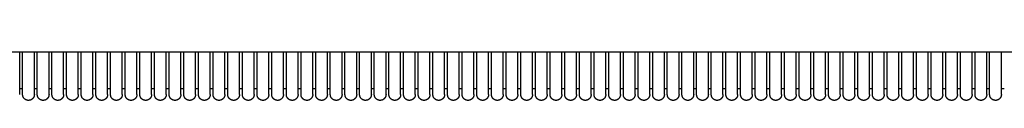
# Model space of a CAD drawing. Header units: millimetres. Extents: x -31695 to -19845, y -5614 to 7253.
# Tile 61 of 256: x -25048 to -24712, y -4552 to -4527. Entities that reach past the tile are written whole.
import ezdxf

# ---------------------------------------------------------------- set-up
doc = ezdxf.new("R2010")
doc.units = ezdxf.units.MM
doc.layers.add('2d', color=7, linetype='Continuous', true_color=0x000000)

msp = doc.modelspace()

# ---------------------------------------------------------------- linework, layer by layer
at = {"layer": '2d'}
msp.add_open_spline([(-24411.49, -4527.35), (-24413.57, -4529.43), (-24416.17, -4530.99), (-24420.47, -4532.16), (-24424.77, -4533.34), (-24430.76, -4534.12), (-24439.61, -4534.64), (-24457.32, -4535.68), (-24486.49, -4535.68), (-24536.49, -4535.68), (-24636.49, -4535.68), (-24819.82, -4535.68), (-25003.16, -4535.68), (-25186.49, -4535.68), (-25369.83, -4535.68), (-25469.83, -4535.68), (-25519.83, -4535.68), (-25548.99, -4535.68), (-25566.7, -4534.64), (-25575.56, -4534.12), (-25581.55, -4533.34), (-25585.84, -4532.16), (-25590.14, -4530.99), (-25592.74, -4529.43), (-25594.83, -4527.35)], degree=3, knots=[0, 0, 0, 0, 1.043704, 1.043704, 1.043704, 2.980064, 2.980064, 2.980064, 12.670626, 12.670626, 12.670626, 59.337292, 59.337292, 59.337292, 106.003959, 106.003959, 106.003959, 115.69452, 115.69452, 115.69452, 117.63088, 117.63088, 117.63088, 118.674584, 118.674584, 118.674584, 118.674584], dxfattribs=at)
for points in [[(-25048.41, -4550.17), (-25048.41, -4542.93), (-25048.41, -4535.68)], [(-25047.41, -4550.17), (-25047.41, -4542.93), (-25047.41, -4535.68)], [(-25043.41, -4550.17), (-25043.41, -4542.93), (-25043.41, -4535.68)], [(-25042.41, -4550.17), (-25042.41, -4542.93), (-25042.41, -4535.68)], [(-25038.41, -4550.17), (-25038.41, -4542.93), (-25038.41, -4535.68)], [(-25037.41, -4550.17), (-25037.41, -4542.93), (-25037.41, -4535.68)], [(-25033.41, -4550.17), (-25033.41, -4542.93), (-25033.41, -4535.68)], [(-25032.41, -4550.17), (-25032.41, -4542.93), (-25032.41, -4535.68)], [(-25028.41, -4550.17), (-25028.41, -4542.93), (-25028.41, -4535.68)], [(-25027.41, -4550.17), (-25027.41, -4542.93), (-25027.41, -4535.68)], [(-25023.41, -4550.17), (-25023.41, -4542.93), (-25023.41, -4535.68)], [(-25022.41, -4550.17), (-25022.41, -4542.93), (-25022.41, -4535.68)], [(-25018.41, -4550.17), (-25018.41, -4542.93), (-25018.41, -4535.68)], [(-25017.41, -4550.17), (-25017.41, -4542.93), (-25017.41, -4535.68)], [(-25013.41, -4550.17), (-25013.41, -4542.93), (-25013.41, -4535.68)], [(-25012.41, -4550.17), (-25012.41, -4542.93), (-25012.41, -4535.68)], [(-25008.41, -4550.17), (-25008.41, -4542.93), (-25008.41, -4535.68)], [(-25007.41, -4550.17), (-25007.41, -4542.93), (-25007.41, -4535.68)], [(-25003.41, -4550.17), (-25003.41, -4542.93), (-25003.41, -4535.68)], [(-25002.41, -4550.17), (-25002.41, -4542.93), (-25002.41, -4535.68)], [(-24998.41, -4550.17), (-24998.41, -4542.93), (-24998.41, -4535.68)], [(-24997.41, -4550.17), (-24997.41, -4542.93), (-24997.41, -4535.68)], [(-24993.41, -4550.17), (-24993.41, -4542.93), (-24993.41, -4535.68)], [(-24992.41, -4550.17), (-24992.41, -4542.93), (-24992.41, -4535.68)], [(-24988.41, -4550.17), (-24988.41, -4542.93), (-24988.41, -4535.68)], [(-24987.41, -4550.17), (-24987.41, -4542.93), (-24987.41, -4535.68)], [(-24983.41, -4550.17), (-24983.41, -4542.93), (-24983.41, -4535.68)], [(-24982.41, -4550.17), (-24982.41, -4542.93), (-24982.41, -4535.68)], [(-24978.41, -4550.17), (-24978.41, -4542.93), (-24978.41, -4535.68)], [(-24977.41, -4550.17), (-24977.41, -4542.93), (-24977.41, -4535.68)], [(-24973.41, -4550.17), (-24973.41, -4542.93), (-24973.41, -4535.68)], [(-24972.41, -4550.17), (-24972.41, -4542.93), (-24972.41, -4535.68)], [(-24968.41, -4550.17), (-24968.41, -4542.93), (-24968.41, -4535.68)], [(-24967.41, -4550.17), (-24967.41, -4542.93), (-24967.41, -4535.68)], [(-24963.41, -4550.17), (-24963.41, -4542.93), (-24963.41, -4535.68)], [(-24962.41, -4550.17), (-24962.41, -4542.93), (-24962.41, -4535.68)], [(-24958.41, -4550.17), (-24958.41, -4542.93), (-24958.41, -4535.68)], [(-24957.41, -4550.17), (-24957.41, -4542.93), (-24957.41, -4535.68)], [(-24953.41, -4550.17), (-24953.41, -4542.93), (-24953.41, -4535.68)], [(-24952.41, -4550.17), (-24952.41, -4542.93), (-24952.41, -4535.68)], [(-24948.41, -4550.17), (-24948.41, -4542.93), (-24948.41, -4535.68)], [(-24947.41, -4550.17), (-24947.41, -4542.93), (-24947.41, -4535.68)], [(-24943.41, -4550.17), (-24943.41, -4542.93), (-24943.41, -4535.68)], [(-24942.41, -4550.17), (-24942.41, -4542.93), (-24942.41, -4535.68)], [(-24938.41, -4550.17), (-24938.41, -4542.93), (-24938.41, -4535.68)], [(-24937.41, -4550.17), (-24937.41, -4542.93), (-24937.41, -4535.68)], [(-24933.41, -4550.17), (-24933.41, -4542.93), (-24933.41, -4535.68)], [(-24932.41, -4550.17), (-24932.41, -4542.93), (-24932.41, -4535.68)], [(-24928.41, -4550.17), (-24928.41, -4542.93), (-24928.41, -4535.68)], [(-24927.41, -4550.17), (-24927.41, -4542.93), (-24927.41, -4535.68)], [(-24923.41, -4550.17), (-24923.41, -4542.93), (-24923.41, -4535.68)], [(-24922.41, -4550.17), (-24922.41, -4542.93), (-24922.41, -4535.68)], [(-24918.41, -4550.17), (-24918.41, -4542.93), (-24918.41, -4535.68)], [(-24917.41, -4550.17), (-24917.41, -4542.93), (-24917.41, -4535.68)], [(-24913.41, -4550.17), (-24913.41, -4542.93), (-24913.41, -4535.68)], [(-24912.41, -4550.17), (-24912.41, -4542.93), (-24912.41, -4535.68)], [(-24908.41, -4550.17), (-24908.41, -4542.93), (-24908.41, -4535.68)], [(-24907.41, -4550.17), (-24907.41, -4542.93), (-24907.41, -4535.68)], [(-24903.41, -4550.17), (-24903.41, -4542.93), (-24903.41, -4535.68)], [(-24902.41, -4550.17), (-24902.41, -4542.93), (-24902.41, -4535.68)], [(-24898.41, -4550.17), (-24898.41, -4542.93), (-24898.41, -4535.68)], [(-24897.41, -4550.17), (-24897.41, -4542.93), (-24897.41, -4535.68)], [(-24893.41, -4550.17), (-24893.41, -4542.93), (-24893.41, -4535.68)], [(-24892.41, -4550.17), (-24892.41, -4542.93), (-24892.41, -4535.68)], [(-24888.41, -4550.17), (-24888.41, -4542.93), (-24888.41, -4535.68)], [(-24887.41, -4550.17), (-24887.41, -4542.93), (-24887.41, -4535.68)], [(-24883.41, -4550.17), (-24883.41, -4542.93), (-24883.41, -4535.68)], [(-24882.41, -4550.17), (-24882.41, -4542.93), (-24882.41, -4535.68)], [(-24878.41, -4550.17), (-24878.41, -4542.93), (-24878.41, -4535.68)], [(-24877.41, -4550.17), (-24877.41, -4542.93), (-24877.41, -4535.68)], [(-24873.41, -4550.17), (-24873.41, -4542.93), (-24873.41, -4535.68)], [(-24872.41, -4550.17), (-24872.41, -4542.93), (-24872.41, -4535.68)], [(-24868.41, -4550.17), (-24868.41, -4542.93), (-24868.41, -4535.68)], [(-24867.41, -4550.17), (-24867.41, -4542.93), (-24867.41, -4535.68)], [(-24863.41, -4550.17), (-24863.41, -4542.93), (-24863.41, -4535.68)], [(-24862.41, -4550.17), (-24862.41, -4542.93), (-24862.41, -4535.68)], [(-24858.41, -4550.17), (-24858.41, -4542.93), (-24858.41, -4535.68)], [(-24857.41, -4550.17), (-24857.41, -4542.93), (-24857.41, -4535.68)], [(-24853.41, -4550.17), (-24853.41, -4542.93), (-24853.41, -4535.68)], [(-24852.41, -4550.17), (-24852.41, -4542.93), (-24852.41, -4535.68)], [(-24848.41, -4550.17), (-24848.41, -4542.93), (-24848.41, -4535.68)], [(-24847.41, -4550.17), (-24847.41, -4542.93), (-24847.41, -4535.68)], [(-24843.41, -4550.17), (-24843.41, -4542.93), (-24843.41, -4535.68)], [(-24842.41, -4550.17), (-24842.41, -4542.93), (-24842.41, -4535.68)], [(-24838.41, -4550.17), (-24838.41, -4542.93), (-24838.41, -4535.68)], [(-24837.41, -4550.17), (-24837.41, -4542.93), (-24837.41, -4535.68)], [(-24833.41, -4550.17), (-24833.41, -4542.93), (-24833.41, -4535.68)], [(-24832.41, -4550.17), (-24832.41, -4542.93), (-24832.41, -4535.68)], [(-24828.41, -4550.17), (-24828.41, -4542.93), (-24828.41, -4535.68)], [(-24827.41, -4550.17), (-24827.41, -4542.93), (-24827.41, -4535.68)], [(-24823.41, -4550.17), (-24823.41, -4542.93), (-24823.41, -4535.68)], [(-24822.41, -4550.17), (-24822.41, -4542.93), (-24822.41, -4535.68)], [(-24818.41, -4550.17), (-24818.41, -4542.93), (-24818.41, -4535.68)], [(-24817.41, -4550.17), (-24817.41, -4542.93), (-24817.41, -4535.68)], [(-24813.41, -4550.17), (-24813.41, -4542.93), (-24813.41, -4535.68)], [(-24812.41, -4550.17), (-24812.41, -4542.93), (-24812.41, -4535.68)], [(-24808.41, -4550.17), (-24808.41, -4542.93), (-24808.41, -4535.68)], [(-24807.41, -4550.17), (-24807.41, -4542.93), (-24807.41, -4535.68)], [(-24803.41, -4550.17), (-24803.41, -4542.93), (-24803.41, -4535.68)], [(-24802.41, -4550.17), (-24802.41, -4542.93), (-24802.41, -4535.68)], [(-24798.41, -4550.17), (-24798.41, -4542.93), (-24798.41, -4535.68)], [(-24797.41, -4550.17), (-24797.41, -4542.93), (-24797.41, -4535.68)], [(-24793.41, -4550.17), (-24793.41, -4542.93), (-24793.41, -4535.68)], [(-24792.41, -4550.17), (-24792.41, -4542.93), (-24792.41, -4535.68)], [(-24788.41, -4550.17), (-24788.41, -4542.93), (-24788.41, -4535.68)], [(-24787.41, -4550.17), (-24787.41, -4542.93), (-24787.41, -4535.68)], [(-24783.41, -4550.17), (-24783.41, -4542.93), (-24783.41, -4535.68)], [(-24782.41, -4550.17), (-24782.41, -4542.93), (-24782.41, -4535.68)], [(-24778.41, -4550.17), (-24778.41, -4542.93), (-24778.41, -4535.68)], [(-24777.41, -4550.17), (-24777.41, -4542.93), (-24777.41, -4535.68)], [(-24773.41, -4550.17), (-24773.41, -4542.93), (-24773.41, -4535.68)], [(-24772.41, -4550.17), (-24772.41, -4542.93), (-24772.41, -4535.68)], [(-24768.41, -4550.17), (-24768.41, -4542.93), (-24768.41, -4535.68)], [(-24767.41, -4550.17), (-24767.41, -4542.93), (-24767.41, -4535.68)], [(-24763.41, -4550.17), (-24763.41, -4542.93), (-24763.41, -4535.68)], [(-24762.41, -4550.17), (-24762.41, -4542.93), (-24762.41, -4535.68)], [(-24758.41, -4550.17), (-24758.41, -4542.93), (-24758.41, -4535.68)], [(-24757.41, -4550.17), (-24757.41, -4542.93), (-24757.41, -4535.68)], [(-24753.41, -4550.17), (-24753.41, -4542.93), (-24753.41, -4535.68)], [(-24752.41, -4550.17), (-24752.41, -4542.93), (-24752.41, -4535.68)], [(-24748.41, -4550.17), (-24748.41, -4542.93), (-24748.41, -4535.68)], [(-24747.41, -4550.17), (-24747.41, -4542.93), (-24747.41, -4535.68)], [(-24743.41, -4550.17), (-24743.41, -4542.93), (-24743.41, -4535.68)], [(-24742.41, -4550.17), (-24742.41, -4542.93), (-24742.41, -4535.68)], [(-24738.41, -4550.17), (-24738.41, -4542.93), (-24738.41, -4535.68)], [(-24737.41, -4550.17), (-24737.41, -4542.93), (-24737.41, -4535.68)], [(-24733.41, -4550.17), (-24733.41, -4542.93), (-24733.41, -4535.68)], [(-24732.41, -4550.17), (-24732.41, -4542.93), (-24732.41, -4535.68)], [(-24728.41, -4550.17), (-24728.41, -4542.93), (-24728.41, -4535.68)], [(-24727.41, -4550.17), (-24727.41, -4542.93), (-24727.41, -4535.68)], [(-24723.41, -4550.17), (-24723.41, -4542.93), (-24723.41, -4535.68)], [(-24722.41, -4550.17), (-24722.41, -4542.93), (-24722.41, -4535.68)], [(-24718.41, -4550.17), (-24718.41, -4542.93), (-24718.41, -4535.68)], [(-24717.41, -4550.17), (-24717.41, -4542.93), (-24717.41, -4535.68)], [(-24713.41, -4550.17), (-24713.41, -4542.93), (-24713.41, -4535.68)], [(-25047.41, -4548.18), (-25047.91, -4548.18), (-25048.41, -4548.18)], [(-25042.41, -4548.18), (-25042.91, -4548.18), (-25043.41, -4548.18)], [(-25037.41, -4548.18), (-25037.91, -4548.18), (-25038.41, -4548.18)], [(-25032.41, -4548.18), (-25032.91, -4548.18), (-25033.41, -4548.18)], [(-25027.41, -4548.18), (-25027.91, -4548.18), (-25028.41, -4548.18)], [(-25022.41, -4548.18), (-25022.91, -4548.18), (-25023.41, -4548.18)], [(-25017.41, -4548.18), (-25017.91, -4548.18), (-25018.41, -4548.18)], [(-25012.41, -4548.18), (-25012.91, -4548.18), (-25013.41, -4548.18)], [(-25007.41, -4548.18), (-25007.91, -4548.18), (-25008.41, -4548.18)], [(-25002.41, -4548.18), (-25002.91, -4548.18), (-25003.41, -4548.18)], [(-24997.41, -4548.18), (-24997.91, -4548.18), (-24998.41, -4548.18)], [(-24992.41, -4548.18), (-24992.91, -4548.18), (-24993.41, -4548.18)], [(-24987.41, -4548.18), (-24987.91, -4548.18), (-24988.41, -4548.18)], [(-24982.41, -4548.18), (-24982.91, -4548.18), (-24983.41, -4548.18)], [(-24977.41, -4548.18), (-24977.91, -4548.18), (-24978.41, -4548.18)], [(-24972.41, -4548.18), (-24972.91, -4548.18), (-24973.41, -4548.18)], [(-24967.41, -4548.18), (-24967.91, -4548.18), (-24968.41, -4548.18)], [(-24962.41, -4548.18), (-24962.91, -4548.18), (-24963.41, -4548.18)], [(-24957.41, -4548.18), (-24957.91, -4548.18), (-24958.41, -4548.18)], [(-24952.41, -4548.18), (-24952.91, -4548.18), (-24953.41, -4548.18)], [(-24947.41, -4548.18), (-24947.91, -4548.18), (-24948.41, -4548.18)], [(-24942.41, -4548.18), (-24942.91, -4548.18), (-24943.41, -4548.18)], [(-24937.41, -4548.18), (-24937.91, -4548.18), (-24938.41, -4548.18)], [(-24932.41, -4548.18), (-24932.91, -4548.18), (-24933.41, -4548.18)], [(-24927.41, -4548.18), (-24927.91, -4548.18), (-24928.41, -4548.18)], [(-24922.41, -4548.18), (-24922.91, -4548.18), (-24923.41, -4548.18)], [(-24917.41, -4548.18), (-24917.91, -4548.18), (-24918.41, -4548.18)], [(-24912.41, -4548.18), (-24912.91, -4548.18), (-24913.41, -4548.18)], [(-24907.41, -4548.18), (-24907.91, -4548.18), (-24908.41, -4548.18)], [(-24902.41, -4548.18), (-24902.91, -4548.18), (-24903.41, -4548.18)], [(-24897.41, -4548.18), (-24897.91, -4548.18), (-24898.41, -4548.18)], [(-24892.41, -4548.18), (-24892.91, -4548.18), (-24893.41, -4548.18)], [(-24887.41, -4548.18), (-24887.91, -4548.18), (-24888.41, -4548.18)], [(-24882.41, -4548.18), (-24882.91, -4548.18), (-24883.41, -4548.18)], [(-24877.41, -4548.18), (-24877.91, -4548.18), (-24878.41, -4548.18)], [(-24872.41, -4548.18), (-24872.91, -4548.18), (-24873.41, -4548.18)], [(-24867.41, -4548.18), (-24867.91, -4548.18), (-24868.41, -4548.18)], [(-24862.41, -4548.18), (-24862.91, -4548.18), (-24863.41, -4548.18)], [(-24857.41, -4548.18), (-24857.91, -4548.18), (-24858.41, -4548.18)], [(-24852.41, -4548.18), (-24852.91, -4548.18), (-24853.41, -4548.18)], [(-24847.41, -4548.18), (-24847.91, -4548.18), (-24848.41, -4548.18)], [(-24842.41, -4548.18), (-24842.91, -4548.18), (-24843.41, -4548.18)], [(-24837.41, -4548.18), (-24837.91, -4548.18), (-24838.41, -4548.18)], [(-24832.41, -4548.18), (-24832.91, -4548.18), (-24833.41, -4548.18)], [(-24827.41, -4548.18), (-24827.91, -4548.18), (-24828.41, -4548.18)], [(-24822.41, -4548.18), (-24822.91, -4548.18), (-24823.41, -4548.18)], [(-24817.41, -4548.18), (-24817.91, -4548.18), (-24818.41, -4548.18)], [(-24812.41, -4548.18), (-24812.91, -4548.18), (-24813.41, -4548.18)], [(-24807.41, -4548.18), (-24807.91, -4548.18), (-24808.41, -4548.18)], [(-24802.41, -4548.18), (-24802.91, -4548.18), (-24803.41, -4548.18)], [(-24797.41, -4548.18), (-24797.91, -4548.18), (-24798.41, -4548.18)], [(-24792.41, -4548.18), (-24792.91, -4548.18), (-24793.41, -4548.18)], [(-24787.41, -4548.18), (-24787.91, -4548.18), (-24788.41, -4548.18)], [(-24782.41, -4548.18), (-24782.91, -4548.18), (-24783.41, -4548.18)], [(-24777.41, -4548.18), (-24777.91, -4548.18), (-24778.41, -4548.18)], [(-24772.41, -4548.18), (-24772.91, -4548.18), (-24773.41, -4548.18)], [(-24767.41, -4548.18), (-24767.91, -4548.18), (-24768.41, -4548.18)], [(-24762.41, -4548.18), (-24762.91, -4548.18), (-24763.41, -4548.18)], [(-24757.41, -4548.18), (-24757.91, -4548.18), (-24758.41, -4548.18)], [(-24752.41, -4548.18), (-24752.91, -4548.18), (-24753.41, -4548.18)], [(-24747.41, -4548.18), (-24747.91, -4548.18), (-24748.41, -4548.18)], [(-24742.41, -4548.18), (-24742.91, -4548.18), (-24743.41, -4548.18)], [(-24737.41, -4548.18), (-24737.91, -4548.18), (-24738.41, -4548.18)], [(-24732.41, -4548.18), (-24732.91, -4548.18), (-24733.41, -4548.18)], [(-24727.41, -4548.18), (-24727.91, -4548.18), (-24728.41, -4548.18)], [(-24722.41, -4548.18), (-24722.91, -4548.18), (-24723.41, -4548.18)], [(-24717.41, -4548.18), (-24717.91, -4548.18), (-24718.41, -4548.18)], [(-24712.41, -4548.18), (-24712.91, -4548.18), (-24713.41, -4548.18)]]:
    msp.add_open_spline(points, degree=2, dxfattribs=at)
for points in [[(-25043.41, -4550.18), (-25043.41, -4551.01), (-25044, -4551.59), (-25044.59, -4552.18), (-25045.41, -4552.18), (-25046.24, -4552.18), (-25046.83, -4551.59), (-25047.41, -4551.01), (-25047.41, -4550.18)], [(-25038.41, -4550.18), (-25038.41, -4551.01), (-25039, -4551.59), (-25039.59, -4552.18), (-25040.41, -4552.18), (-25041.24, -4552.18), (-25041.83, -4551.59), (-25042.41, -4551.01), (-25042.41, -4550.18)], [(-25033.41, -4550.18), (-25033.41, -4551.01), (-25034, -4551.59), (-25034.59, -4552.18), (-25035.41, -4552.18), (-25036.24, -4552.18), (-25036.83, -4551.59), (-25037.41, -4551.01), (-25037.41, -4550.18)], [(-25028.41, -4550.18), (-25028.41, -4551.01), (-25029, -4551.59), (-25029.59, -4552.18), (-25030.41, -4552.18), (-25031.24, -4552.18), (-25031.83, -4551.59), (-25032.41, -4551.01), (-25032.41, -4550.18)], [(-25023.41, -4550.18), (-25023.41, -4551.01), (-25024, -4551.59), (-25024.59, -4552.18), (-25025.41, -4552.18), (-25026.24, -4552.18), (-25026.83, -4551.59), (-25027.41, -4551.01), (-25027.41, -4550.18)], [(-25018.41, -4550.18), (-25018.41, -4551.01), (-25019, -4551.59), (-25019.59, -4552.18), (-25020.41, -4552.18), (-25021.24, -4552.18), (-25021.83, -4551.59), (-25022.41, -4551.01), (-25022.41, -4550.18)], [(-25013.41, -4550.18), (-25013.41, -4551.01), (-25014, -4551.59), (-25014.59, -4552.18), (-25015.41, -4552.18), (-25016.24, -4552.18), (-25016.83, -4551.59), (-25017.41, -4551.01), (-25017.41, -4550.18)], [(-25008.41, -4550.18), (-25008.41, -4551.01), (-25009, -4551.59), (-25009.59, -4552.18), (-25010.41, -4552.18), (-25011.24, -4552.18), (-25011.83, -4551.59), (-25012.41, -4551.01), (-25012.41, -4550.18)], [(-25003.41, -4550.18), (-25003.41, -4551.01), (-25004, -4551.59), (-25004.59, -4552.18), (-25005.41, -4552.18), (-25006.24, -4552.18), (-25006.83, -4551.59), (-25007.41, -4551.01), (-25007.41, -4550.18)], [(-24998.41, -4550.18), (-24998.41, -4551.01), (-24999, -4551.59), (-24999.59, -4552.18), (-25000.41, -4552.18), (-25001.24, -4552.18), (-25001.83, -4551.59), (-25002.41, -4551.01), (-25002.41, -4550.18)], [(-24993.41, -4550.18), (-24993.41, -4551.01), (-24994, -4551.59), (-24994.59, -4552.18), (-24995.41, -4552.18), (-24996.24, -4552.18), (-24996.83, -4551.59), (-24997.41, -4551.01), (-24997.41, -4550.18)], [(-24988.41, -4550.18), (-24988.41, -4551.01), (-24989, -4551.59), (-24989.59, -4552.18), (-24990.41, -4552.18), (-24991.24, -4552.18), (-24991.83, -4551.59), (-24992.41, -4551.01), (-24992.41, -4550.18)], [(-24983.41, -4550.18), (-24983.41, -4551.01), (-24984, -4551.59), (-24984.59, -4552.18), (-24985.41, -4552.18), (-24986.24, -4552.18), (-24986.83, -4551.59), (-24987.41, -4551.01), (-24987.41, -4550.18)], [(-24978.41, -4550.18), (-24978.41, -4551.01), (-24979, -4551.59), (-24979.59, -4552.18), (-24980.41, -4552.18), (-24981.24, -4552.18), (-24981.83, -4551.59), (-24982.41, -4551.01), (-24982.41, -4550.18)], [(-24973.41, -4550.18), (-24973.41, -4551.01), (-24974, -4551.59), (-24974.59, -4552.18), (-24975.41, -4552.18), (-24976.24, -4552.18), (-24976.83, -4551.59), (-24977.41, -4551.01), (-24977.41, -4550.18)], [(-24968.41, -4550.18), (-24968.41, -4551.01), (-24969, -4551.59), (-24969.59, -4552.18), (-24970.41, -4552.18), (-24971.24, -4552.18), (-24971.83, -4551.59), (-24972.41, -4551.01), (-24972.41, -4550.18)], [(-24963.41, -4550.18), (-24963.41, -4551.01), (-24964, -4551.59), (-24964.59, -4552.18), (-24965.41, -4552.18), (-24966.24, -4552.18), (-24966.83, -4551.59), (-24967.41, -4551.01), (-24967.41, -4550.18)], [(-24958.41, -4550.18), (-24958.41, -4551.01), (-24959, -4551.59), (-24959.59, -4552.18), (-24960.41, -4552.18), (-24961.24, -4552.18), (-24961.83, -4551.59), (-24962.41, -4551.01), (-24962.41, -4550.18)], [(-24953.41, -4550.18), (-24953.41, -4551.01), (-24954, -4551.59), (-24954.59, -4552.18), (-24955.41, -4552.18), (-24956.24, -4552.18), (-24956.83, -4551.59), (-24957.41, -4551.01), (-24957.41, -4550.18)], [(-24948.41, -4550.18), (-24948.41, -4551.01), (-24949, -4551.59), (-24949.59, -4552.18), (-24950.41, -4552.18), (-24951.24, -4552.18), (-24951.83, -4551.59), (-24952.41, -4551.01), (-24952.41, -4550.18)], [(-24943.41, -4550.18), (-24943.41, -4551.01), (-24944, -4551.59), (-24944.59, -4552.18), (-24945.41, -4552.18), (-24946.24, -4552.18), (-24946.83, -4551.59), (-24947.41, -4551.01), (-24947.41, -4550.18)], [(-24938.41, -4550.18), (-24938.41, -4551.01), (-24939, -4551.59), (-24939.59, -4552.18), (-24940.41, -4552.18), (-24941.24, -4552.18), (-24941.83, -4551.59), (-24942.41, -4551.01), (-24942.41, -4550.18)], [(-24933.41, -4550.18), (-24933.41, -4551.01), (-24934, -4551.59), (-24934.59, -4552.18), (-24935.41, -4552.18), (-24936.24, -4552.18), (-24936.83, -4551.59), (-24937.41, -4551.01), (-24937.41, -4550.18)], [(-24928.41, -4550.18), (-24928.41, -4551.01), (-24929, -4551.59), (-24929.59, -4552.18), (-24930.41, -4552.18), (-24931.24, -4552.18), (-24931.83, -4551.59), (-24932.41, -4551.01), (-24932.41, -4550.18)], [(-24923.41, -4550.18), (-24923.41, -4551.01), (-24924, -4551.59), (-24924.59, -4552.18), (-24925.41, -4552.18), (-24926.24, -4552.18), (-24926.83, -4551.59), (-24927.41, -4551.01), (-24927.41, -4550.18)], [(-24918.41, -4550.18), (-24918.41, -4551.01), (-24919, -4551.59), (-24919.59, -4552.18), (-24920.41, -4552.18), (-24921.24, -4552.18), (-24921.83, -4551.59), (-24922.41, -4551.01), (-24922.41, -4550.18)], [(-24913.41, -4550.18), (-24913.41, -4551.01), (-24914, -4551.59), (-24914.59, -4552.18), (-24915.41, -4552.18), (-24916.24, -4552.18), (-24916.83, -4551.59), (-24917.41, -4551.01), (-24917.41, -4550.18)], [(-24908.41, -4550.18), (-24908.41, -4551.01), (-24909, -4551.59), (-24909.59, -4552.18), (-24910.41, -4552.18), (-24911.24, -4552.18), (-24911.83, -4551.59), (-24912.41, -4551.01), (-24912.41, -4550.18)], [(-24903.41, -4550.18), (-24903.41, -4551.01), (-24904, -4551.59), (-24904.59, -4552.18), (-24905.41, -4552.18), (-24906.24, -4552.18), (-24906.83, -4551.59), (-24907.41, -4551.01), (-24907.41, -4550.18)], [(-24898.41, -4550.18), (-24898.41, -4551.01), (-24899, -4551.59), (-24899.59, -4552.18), (-24900.41, -4552.18), (-24901.24, -4552.18), (-24901.83, -4551.59), (-24902.41, -4551.01), (-24902.41, -4550.18)], [(-24893.41, -4550.18), (-24893.41, -4551.01), (-24894, -4551.59), (-24894.58, -4552.18), (-24895.41, -4552.18), (-24896.24, -4552.18), (-24896.83, -4551.59), (-24897.41, -4551.01), (-24897.41, -4550.18)], [(-24888.41, -4550.18), (-24888.41, -4551.01), (-24889, -4551.59), (-24889.58, -4552.18), (-24890.41, -4552.18), (-24891.24, -4552.18), (-24891.83, -4551.59), (-24892.41, -4551.01), (-24892.41, -4550.18)], [(-24883.41, -4550.18), (-24883.41, -4551.01), (-24884, -4551.59), (-24884.58, -4552.18), (-24885.41, -4552.18), (-24886.24, -4552.18), (-24886.83, -4551.59), (-24887.41, -4551.01), (-24887.41, -4550.18)], [(-24878.41, -4550.18), (-24878.41, -4551.01), (-24879, -4551.59), (-24879.58, -4552.18), (-24880.41, -4552.18), (-24881.24, -4552.18), (-24881.83, -4551.59), (-24882.41, -4551.01), (-24882.41, -4550.18)], [(-24873.41, -4550.18), (-24873.41, -4551.01), (-24874, -4551.59), (-24874.58, -4552.18), (-24875.41, -4552.18), (-24876.24, -4552.18), (-24876.83, -4551.59), (-24877.41, -4551.01), (-24877.41, -4550.18)], [(-24868.41, -4550.18), (-24868.41, -4551.01), (-24869, -4551.59), (-24869.58, -4552.18), (-24870.41, -4552.18), (-24871.24, -4552.18), (-24871.83, -4551.59), (-24872.41, -4551.01), (-24872.41, -4550.18)], [(-24863.41, -4550.18), (-24863.41, -4551.01), (-24864, -4551.59), (-24864.58, -4552.18), (-24865.41, -4552.18), (-24866.24, -4552.18), (-24866.83, -4551.59), (-24867.41, -4551.01), (-24867.41, -4550.18)], [(-24858.41, -4550.18), (-24858.41, -4551.01), (-24859, -4551.59), (-24859.58, -4552.18), (-24860.41, -4552.18), (-24861.24, -4552.18), (-24861.83, -4551.59), (-24862.41, -4551.01), (-24862.41, -4550.18)], [(-24853.41, -4550.18), (-24853.41, -4551.01), (-24854, -4551.59), (-24854.58, -4552.18), (-24855.41, -4552.18), (-24856.24, -4552.18), (-24856.83, -4551.59), (-24857.41, -4551.01), (-24857.41, -4550.18)], [(-24848.41, -4550.18), (-24848.41, -4551.01), (-24849, -4551.59), (-24849.58, -4552.18), (-24850.41, -4552.18), (-24851.24, -4552.18), (-24851.83, -4551.59), (-24852.41, -4551.01), (-24852.41, -4550.18)], [(-24843.41, -4550.18), (-24843.41, -4551.01), (-24844, -4551.59), (-24844.58, -4552.18), (-24845.41, -4552.18), (-24846.24, -4552.18), (-24846.83, -4551.59), (-24847.41, -4551.01), (-24847.41, -4550.18)], [(-24838.41, -4550.18), (-24838.41, -4551.01), (-24839, -4551.59), (-24839.58, -4552.18), (-24840.41, -4552.18), (-24841.24, -4552.18), (-24841.83, -4551.59), (-24842.41, -4551.01), (-24842.41, -4550.18)], [(-24833.41, -4550.18), (-24833.41, -4551.01), (-24834, -4551.59), (-24834.58, -4552.18), (-24835.41, -4552.18), (-24836.24, -4552.18), (-24836.83, -4551.59), (-24837.41, -4551.01), (-24837.41, -4550.18)], [(-24828.41, -4550.18), (-24828.41, -4551.01), (-24829, -4551.59), (-24829.58, -4552.18), (-24830.41, -4552.18), (-24831.24, -4552.18), (-24831.83, -4551.59), (-24832.41, -4551.01), (-24832.41, -4550.18)], [(-24823.41, -4550.18), (-24823.41, -4551.01), (-24824, -4551.59), (-24824.58, -4552.18), (-24825.41, -4552.18), (-24826.24, -4552.18), (-24826.83, -4551.59), (-24827.41, -4551.01), (-24827.41, -4550.18)], [(-24818.41, -4550.18), (-24818.41, -4551.01), (-24819, -4551.59), (-24819.58, -4552.18), (-24820.41, -4552.18), (-24821.24, -4552.18), (-24821.83, -4551.59), (-24822.41, -4551.01), (-24822.41, -4550.18)], [(-24813.41, -4550.18), (-24813.41, -4551.01), (-24814, -4551.59), (-24814.58, -4552.18), (-24815.41, -4552.18), (-24816.24, -4552.18), (-24816.83, -4551.59), (-24817.41, -4551.01), (-24817.41, -4550.18)], [(-24808.41, -4550.18), (-24808.41, -4551.01), (-24809, -4551.59), (-24809.58, -4552.18), (-24810.41, -4552.18), (-24811.24, -4552.18), (-24811.83, -4551.59), (-24812.41, -4551.01), (-24812.41, -4550.18)], [(-24803.41, -4550.18), (-24803.41, -4551.01), (-24804, -4551.59), (-24804.58, -4552.18), (-24805.41, -4552.18), (-24806.24, -4552.18), (-24806.83, -4551.59), (-24807.41, -4551.01), (-24807.41, -4550.18)], [(-24798.41, -4550.18), (-24798.41, -4551.01), (-24799, -4551.59), (-24799.58, -4552.18), (-24800.41, -4552.18), (-24801.24, -4552.18), (-24801.83, -4551.59), (-24802.41, -4551.01), (-24802.41, -4550.18)], [(-24793.41, -4550.18), (-24793.41, -4551.01), (-24794, -4551.59), (-24794.58, -4552.18), (-24795.41, -4552.18), (-24796.24, -4552.18), (-24796.83, -4551.59), (-24797.41, -4551.01), (-24797.41, -4550.18)], [(-24788.41, -4550.18), (-24788.41, -4551.01), (-24789, -4551.59), (-24789.58, -4552.18), (-24790.41, -4552.18), (-24791.24, -4552.18), (-24791.83, -4551.59), (-24792.41, -4551.01), (-24792.41, -4550.18)], [(-24783.41, -4550.18), (-24783.41, -4551.01), (-24784, -4551.59), (-24784.58, -4552.18), (-24785.41, -4552.18), (-24786.24, -4552.18), (-24786.83, -4551.59), (-24787.41, -4551.01), (-24787.41, -4550.18)], [(-24778.41, -4550.18), (-24778.41, -4551.01), (-24779, -4551.59), (-24779.58, -4552.18), (-24780.41, -4552.18), (-24781.24, -4552.18), (-24781.83, -4551.59), (-24782.41, -4551.01), (-24782.41, -4550.18)], [(-24773.41, -4550.18), (-24773.41, -4551.01), (-24774, -4551.59), (-24774.58, -4552.18), (-24775.41, -4552.18), (-24776.24, -4552.18), (-24776.83, -4551.59), (-24777.41, -4551.01), (-24777.41, -4550.18)], [(-24768.41, -4550.18), (-24768.41, -4551.01), (-24769, -4551.59), (-24769.58, -4552.18), (-24770.41, -4552.18), (-24771.24, -4552.18), (-24771.83, -4551.59), (-24772.41, -4551.01), (-24772.41, -4550.18)], [(-24763.41, -4550.18), (-24763.41, -4551.01), (-24764, -4551.59), (-24764.58, -4552.18), (-24765.41, -4552.18), (-24766.24, -4552.18), (-24766.83, -4551.59), (-24767.41, -4551.01), (-24767.41, -4550.18)], [(-24758.41, -4550.18), (-24758.41, -4551.01), (-24759, -4551.59), (-24759.58, -4552.18), (-24760.41, -4552.18), (-24761.24, -4552.18), (-24761.83, -4551.59), (-24762.41, -4551.01), (-24762.41, -4550.18)], [(-24753.41, -4550.18), (-24753.41, -4551.01), (-24754, -4551.59), (-24754.58, -4552.18), (-24755.41, -4552.18), (-24756.24, -4552.18), (-24756.83, -4551.59), (-24757.41, -4551.01), (-24757.41, -4550.18)], [(-24748.41, -4550.18), (-24748.41, -4551.01), (-24749, -4551.59), (-24749.58, -4552.18), (-24750.41, -4552.18), (-24751.24, -4552.18), (-24751.83, -4551.59), (-24752.41, -4551.01), (-24752.41, -4550.18)], [(-24743.41, -4550.18), (-24743.41, -4551.01), (-24744, -4551.59), (-24744.58, -4552.18), (-24745.41, -4552.18), (-24746.24, -4552.18), (-24746.83, -4551.59), (-24747.41, -4551.01), (-24747.41, -4550.18)], [(-24738.41, -4550.18), (-24738.41, -4551.01), (-24739, -4551.59), (-24739.58, -4552.18), (-24740.41, -4552.18), (-24741.24, -4552.18), (-24741.83, -4551.59), (-24742.41, -4551.01), (-24742.41, -4550.18)], [(-24733.41, -4550.18), (-24733.41, -4551.01), (-24734, -4551.59), (-24734.58, -4552.18), (-24735.41, -4552.18), (-24736.24, -4552.18), (-24736.83, -4551.59), (-24737.41, -4551.01), (-24737.41, -4550.18)], [(-24728.41, -4550.18), (-24728.41, -4551.01), (-24729, -4551.59), (-24729.58, -4552.18), (-24730.41, -4552.18), (-24731.24, -4552.18), (-24731.83, -4551.59), (-24732.41, -4551.01), (-24732.41, -4550.18)], [(-24723.41, -4550.18), (-24723.41, -4551.01), (-24724, -4551.59), (-24724.58, -4552.18), (-24725.41, -4552.18), (-24726.24, -4552.18), (-24726.83, -4551.59), (-24727.41, -4551.01), (-24727.41, -4550.18)], [(-24718.41, -4550.18), (-24718.41, -4551.01), (-24719, -4551.59), (-24719.58, -4552.18), (-24720.41, -4552.18), (-24721.24, -4552.18), (-24721.83, -4551.59), (-24722.41, -4551.01), (-24722.41, -4550.18)], [(-24713.41, -4550.18), (-24713.41, -4551.01), (-24714, -4551.59), (-24714.58, -4552.18), (-24715.41, -4552.18), (-24716.24, -4552.18), (-24716.83, -4551.59), (-24717.41, -4551.01), (-24717.41, -4550.18)]]:
    msp.add_rational_spline(points, [1, 0.923879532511, 1, 0.923879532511, 1, 0.923879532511, 1, 0.923879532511, 1], degree=2, knots=[0, 0, 0, 0.1570796, 0.1570796, 0.3141593, 0.3141593, 0.4712389, 0.4712389, 0.6283185, 0.6283185, 0.6283185], dxfattribs=at)

doc.saveas('drawing.dxf')
